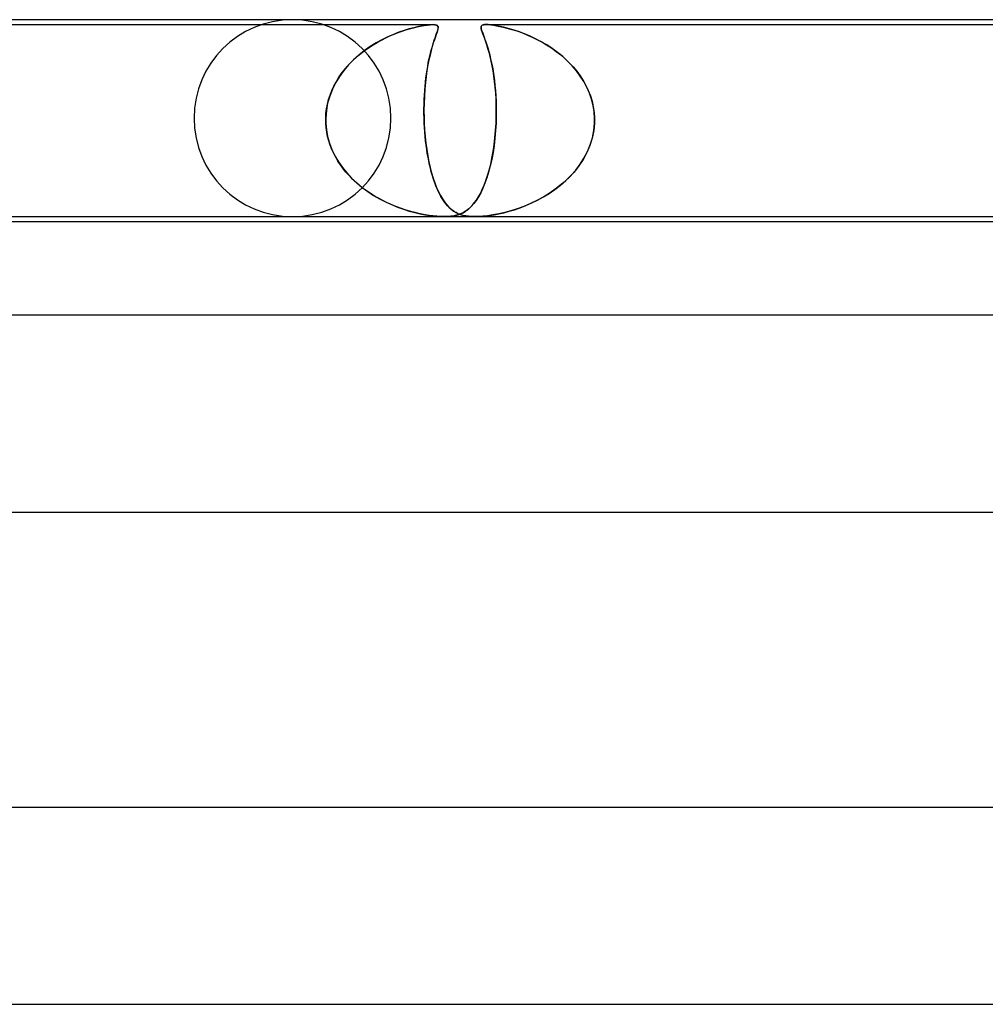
# Model space of a CAD drawing. Header units: millimetres. Extents: x -273 to 273, y -2 to 200.
# Tile 19 of 61: x -138 to -118, y 180 to 200. Entities that reach past the tile are written whole.
import ezdxf

# ---------------------------------------------------------------- set-up
doc = ezdxf.new("R2010")
doc.units = ezdxf.units.MM
doc.layers.add('HIDDEN', color=7, linetype='Continuous')
doc.layers.add('THICK', color=7, linetype='Continuous')

msp = doc.modelspace()

# ---------------------------------------------------------------- linework, layer by layer
at = {"layer": 'HIDDEN'}
for p, q in [((-140.621, 199.9), (-129.146, 199.9)), ((-129.632, 199.811), (-129.731, 199.781)), ((-129.695, 199.793), (-129.62, 199.815)), ((-129.535, 199.838), (-129.632, 199.811)), ((-129.62, 199.815), (-129.544, 199.835)), ((-129.544, 199.835), (-129.469, 199.853)), ((-129.44, 199.86), (-129.535, 199.838)), ((-129.469, 199.853), (-129.396, 199.869)), ((-129.351, 199.878), (-129.44, 199.86)), ((-129.396, 199.869), (-129.326, 199.882)), ((-129.269, 199.89), (-129.351, 199.878)), ((-129.326, 199.882), (-129.261, 199.891)), ((-129.198, 199.898), (-129.269, 199.89)), ((-129.261, 199.891), (-129.202, 199.897)), ((-129.202, 199.897), (-129.151, 199.9)), ((-129.141, 199.9), (-129.198, 199.898)), ((-129.151, 199.9), (-129.105, 199.898)), ((-129.102, 199.897), (-129.141, 199.9)), ((-129.105, 199.898), (-129.072, 199.89)), ((-129.075, 199.891), (-129.102, 199.897)), ((-129.056, 199.882), (-129.075, 199.891)), ((-129.072, 199.89), (-129.052, 199.878)), ((-129.046, 199.869), (-129.056, 199.882)), ((-129.052, 199.878), (-129.042, 199.86)), ((-129.044, 199.811), (-129.052, 199.781)), ((-129.048, 199.793), (-129.043, 199.815)), ((-129.04, 199.853), (-129.046, 199.869)), ((-129.04, 199.838), (-129.044, 199.811)), ((-129.043, 199.815), (-129.04, 199.835)), ((-129.042, 199.86), (-129.04, 199.838)), ((-129.04, 199.835), (-129.04, 199.853)), ((-128.165, 199.865), (-128.168, 199.849)), ((-128.168, 199.841), (-128.166, 199.861)), ((-128.168, 199.849), (-128.168, 199.831)), ((-128.165, 199.816), (-128.168, 199.841)), ((-128.168, 199.831), (-128.163, 199.81)), ((-128.166, 199.861), (-128.158, 199.877)), ((-128.158, 199.877), (-128.165, 199.865)), ((-128.157, 199.786), (-128.165, 199.816)), ((-128.163, 199.81), (-128.156, 199.785)), ((-128.158, 199.877), (-128.143, 199.888)), ((-128.145, 199.887), (-128.158, 199.877)), ((-128.125, 199.894), (-128.145, 199.887)), ((-128.143, 199.888), (-128.122, 199.895)), ((-128.098, 199.899), (-128.125, 199.894)), ((-128.122, 199.895), (-128.096, 199.899)), ((-128.064, 199.9), (-128.098, 199.899)), ((-128.096, 199.899), (-128.064, 199.9)), ((-128.025, 199.899), (-128.064, 199.9)), ((-128.064, 199.9), (-128.022, 199.899)), ((-128.064, 199.9), (-114.856, 199.9)), ((-127.979, 199.895), (-128.025, 199.899)), ((-128.022, 199.899), (-127.973, 199.894)), ((-127.923, 199.888), (-127.979, 199.895)), ((-127.973, 199.894), (-127.917, 199.887)), ((-127.856, 199.877), (-127.923, 199.888)), ((-127.917, 199.887), (-127.855, 199.877)), ((-127.776, 199.861), (-127.856, 199.877)), ((-127.855, 199.877), (-127.79, 199.865)), ((-127.79, 199.865), (-127.721, 199.849)), ((-127.687, 199.841), (-127.776, 199.861)), ((-127.721, 199.849), (-127.647, 199.831)), ((-127.592, 199.816), (-127.687, 199.841)), ((-127.647, 199.831), (-127.569, 199.81)), ((-127.493, 199.786), (-127.592, 199.816)), ((-127.569, 199.81), (-127.488, 199.785)), ((-130.193, 199.587), (-130.106, 199.63)), ((-130.062, 199.651), (-130.181, 199.593)), ((-130.106, 199.63), (-130.02, 199.67)), ((-129.947, 199.701), (-130.062, 199.651)), ((-130.02, 199.67), (-129.936, 199.706)), ((-129.837, 199.745), (-129.947, 199.701)), ((-129.936, 199.706), (-129.853, 199.738)), ((-129.853, 199.738), (-129.773, 199.767)), ((-129.731, 199.781), (-129.837, 199.745)), ((-129.773, 199.767), (-129.695, 199.793)), ((-129.118, 199.587), (-129.104, 199.63)), ((-129.096, 199.651), (-129.116, 199.593)), ((-129.104, 199.63), (-129.09, 199.67)), ((-129.079, 199.701), (-129.096, 199.651)), ((-129.09, 199.67), (-129.077, 199.706)), ((-129.063, 199.745), (-129.079, 199.701)), ((-129.077, 199.706), (-129.066, 199.738)), ((-129.066, 199.738), (-129.056, 199.767)), ((-129.052, 199.781), (-129.063, 199.745)), ((-129.056, 199.767), (-129.048, 199.793)), ((-128.145, 199.752), (-128.157, 199.786)), ((-128.156, 199.785), (-128.147, 199.757)), ((-128.147, 199.757), (-128.135, 199.724)), ((-128.13, 199.712), (-128.145, 199.752)), ((-128.135, 199.724), (-128.121, 199.687)), ((-128.113, 199.665), (-128.13, 199.712)), ((-128.121, 199.687), (-128.106, 199.645)), ((-128.094, 199.612), (-128.113, 199.665)), ((-128.106, 199.645), (-128.089, 199.599)), ((-128.073, 199.553), (-128.094, 199.612)), ((-127.39, 199.752), (-127.493, 199.786)), ((-127.488, 199.785), (-127.403, 199.757)), ((-127.403, 199.757), (-127.315, 199.724)), ((-127.283, 199.712), (-127.39, 199.752)), ((-127.315, 199.724), (-127.223, 199.687)), ((-127.173, 199.665), (-127.283, 199.712)), ((-127.223, 199.687), (-127.129, 199.645)), ((-127.06, 199.612), (-127.173, 199.665)), ((-127.129, 199.645), (-127.033, 199.599)), ((-126.947, 199.553), (-127.06, 199.612)), ((-130.421, 199.453), (-130.538, 199.371)), ((-130.526, 199.38), (-130.445, 199.436)), ((-130.445, 199.436), (-130.363, 199.49)), ((-130.301, 199.527), (-130.421, 199.453)), ((-130.363, 199.49), (-130.279, 199.54)), ((-130.181, 199.593), (-130.301, 199.527)), ((-130.279, 199.54), (-130.193, 199.587)), ((-129.16, 199.453), (-129.183, 199.371)), ((-129.18, 199.38), (-129.165, 199.436)), ((-129.165, 199.436), (-129.149, 199.49)), ((-129.138, 199.527), (-129.16, 199.453)), ((-129.149, 199.49), (-129.134, 199.54)), ((-129.116, 199.593), (-129.138, 199.527)), ((-129.134, 199.54), (-129.118, 199.587)), ((-128.089, 199.599), (-128.07, 199.547)), ((-128.05, 199.486), (-128.073, 199.553)), ((-128.07, 199.547), (-128.051, 199.489)), ((-128.051, 199.489), (-128.032, 199.426)), ((-128.028, 199.413), (-128.05, 199.486)), ((-128.032, 199.426), (-128.012, 199.356)), ((-128.006, 199.335), (-128.028, 199.413)), ((-127.033, 199.599), (-126.935, 199.547)), ((-126.833, 199.486), (-126.947, 199.553)), ((-126.935, 199.547), (-126.837, 199.489)), ((-126.837, 199.489), (-126.738, 199.426)), ((-126.721, 199.413), (-126.833, 199.486)), ((-126.738, 199.426), (-126.641, 199.356)), ((-126.612, 199.335), (-126.721, 199.413)), ((-130.652, 199.282), (-130.76, 199.185)), ((-130.753, 199.191), (-130.68, 199.257)), ((-130.68, 199.257), (-130.604, 199.32)), ((-130.538, 199.371), (-130.652, 199.282)), ((-130.604, 199.32), (-130.526, 199.38)), ((-129.205, 199.282), (-129.227, 199.185)), ((-129.226, 199.191), (-129.211, 199.257)), ((-129.211, 199.257), (-129.196, 199.32)), ((-129.183, 199.371), (-129.205, 199.282)), ((-129.196, 199.32), (-129.18, 199.38)), ((-128.012, 199.356), (-127.992, 199.283)), ((-127.984, 199.25), (-128.006, 199.335)), ((-127.992, 199.283), (-127.974, 199.206)), ((-127.963, 199.16), (-127.984, 199.25)), ((-127.974, 199.206), (-127.956, 199.125)), ((-126.641, 199.356), (-126.548, 199.283)), ((-126.509, 199.25), (-126.612, 199.335)), ((-126.548, 199.283), (-126.459, 199.206)), ((-126.41, 199.16), (-126.509, 199.25)), ((-126.459, 199.206), (-126.375, 199.125)), ((-130.862, 199.081), (-130.957, 198.969)), ((-130.952, 198.975), (-130.889, 199.05)), ((-130.889, 199.05), (-130.823, 199.122)), ((-130.76, 199.185), (-130.862, 199.081)), ((-130.823, 199.122), (-130.753, 199.191)), ((-129.248, 199.081), (-129.267, 198.969)), ((-129.266, 198.975), (-129.253, 199.05)), ((-129.253, 199.05), (-129.24, 199.122)), ((-129.227, 199.185), (-129.248, 199.081)), ((-129.24, 199.122), (-129.226, 199.191)), ((-127.944, 199.064), (-127.963, 199.16)), ((-127.956, 199.125), (-127.939, 199.04)), ((-127.925, 198.963), (-127.944, 199.064)), ((-127.939, 199.04), (-127.923, 198.952)), ((-126.317, 199.064), (-126.41, 199.16)), ((-126.375, 199.125), (-126.296, 199.04)), ((-126.231, 198.963), (-126.317, 199.064)), ((-126.296, 199.04), (-126.222, 198.952)), ((-131.044, 198.849), (-131.122, 198.723)), ((-131.115, 198.734), (-131.065, 198.817)), ((-131.065, 198.817), (-131.011, 198.898)), ((-130.957, 198.969), (-131.044, 198.849)), ((-131.011, 198.898), (-130.952, 198.975)), ((-129.284, 198.849), (-129.299, 198.723)), ((-129.298, 198.734), (-129.288, 198.817)), ((-129.288, 198.817), (-129.277, 198.898)), ((-129.267, 198.969), (-129.284, 198.849)), ((-129.277, 198.898), (-129.266, 198.975)), ((-127.909, 198.856), (-127.925, 198.963)), ((-127.923, 198.952), (-127.909, 198.86)), ((-127.909, 198.86), (-127.896, 198.765)), ((-127.894, 198.745), (-127.909, 198.856)), ((-126.152, 198.856), (-126.231, 198.963)), ((-126.222, 198.952), (-126.155, 198.86)), ((-126.155, 198.86), (-126.093, 198.765)), ((-126.081, 198.745), (-126.152, 198.856)), ((-131.201, 198.56), (-131.161, 198.648)), ((-131.122, 198.723), (-131.188, 198.59)), ((-131.161, 198.648), (-131.115, 198.734)), ((-129.313, 198.56), (-129.306, 198.648)), ((-129.299, 198.723), (-129.311, 198.59)), ((-129.306, 198.648), (-129.298, 198.734)), ((-127.896, 198.765), (-127.885, 198.666)), ((-127.882, 198.628), (-127.894, 198.745)), ((-127.885, 198.666), (-127.876, 198.563)), ((-127.871, 198.508), (-127.882, 198.628)), ((-126.093, 198.765), (-126.037, 198.666)), ((-126.019, 198.628), (-126.081, 198.745)), ((-126.037, 198.666), (-125.989, 198.563)), ((-125.966, 198.508), (-126.019, 198.628)), ((-131.243, 198.45), (-131.285, 198.303)), ((-131.266, 198.378), (-131.237, 198.469)), ((-131.188, 198.59), (-131.243, 198.45)), ((-131.237, 198.469), (-131.201, 198.56)), ((-129.32, 198.45), (-129.326, 198.303)), ((-129.324, 198.378), (-129.319, 198.469)), ((-129.311, 198.59), (-129.32, 198.45)), ((-129.319, 198.469), (-129.313, 198.56)), ((-127.876, 198.563), (-127.868, 198.456)), ((-127.864, 198.384), (-127.871, 198.508)), ((-127.868, 198.456), (-127.862, 198.346)), ((-125.989, 198.563), (-125.947, 198.456)), ((-125.923, 198.384), (-125.966, 198.508)), ((-125.947, 198.456), (-125.913, 198.346)), ((-131.285, 198.303), (-131.312, 198.153)), ((-131.307, 198.191), (-131.289, 198.285)), ((-131.289, 198.285), (-131.266, 198.378)), ((-129.326, 198.303), (-129.328, 198.153)), ((-129.328, 198.191), (-129.327, 198.285)), ((-129.327, 198.285), (-129.324, 198.378)), ((-127.86, 198.257), (-127.864, 198.384)), ((-127.862, 198.346), (-127.859, 198.233)), ((-127.858, 198.129), (-127.86, 198.257)), ((-127.859, 198.233), (-127.858, 198.117)), ((-125.892, 198.257), (-125.923, 198.384)), ((-125.913, 198.346), (-125.887, 198.233)), ((-125.871, 198.129), (-125.892, 198.257)), ((-125.887, 198.233), (-125.87, 198.117)), ((-131.312, 198.153), (-131.324, 198)), ((-131.324, 198), (-131.319, 198.096)), ((-131.324, 198), (-131.324, 197.983)), ((-131.324, 197.983), (-131.324, 198)), ((-131.319, 198.096), (-131.307, 198.191)), ((-129.328, 198.096), (-129.328, 198.191)), ((-129.328, 198.153), (-129.327, 198)), ((-129.327, 198), (-129.328, 198.096)), ((-129.327, 198), (-129.326, 197.983)), ((-129.326, 197.983), (-129.327, 198)), ((-127.86, 198), (-127.858, 198.129)), ((-127.858, 198.117), (-127.86, 198)), ((-127.86, 198), (-127.86, 197.983)), ((-127.86, 197.983), (-127.86, 198)), ((-125.862, 198), (-125.871, 198.129)), ((-125.87, 198.117), (-125.862, 198)), ((-125.862, 197.983), (-125.862, 198)), ((-125.862, 198), (-125.862, 197.983)), ((-131.324, 197.983), (-131.325, 197.967)), ((-131.325, 197.967), (-131.324, 197.983)), ((-131.325, 197.967), (-131.324, 197.95)), ((-131.324, 197.95), (-131.325, 197.967)), ((-131.324, 197.95), (-131.324, 197.933)), ((-131.324, 197.933), (-131.324, 197.95)), ((-131.324, 197.933), (-131.324, 197.917)), ((-131.324, 197.917), (-131.324, 197.933)), ((-131.324, 197.917), (-131.323, 197.9)), ((-131.323, 197.9), (-131.324, 197.917)), ((-131.316, 197.808), (-131.323, 197.9)), ((-131.323, 197.9), (-131.311, 197.763)), ((-131.304, 197.716), (-131.316, 197.808)), ((-129.326, 197.983), (-129.326, 197.967)), ((-129.326, 197.967), (-129.326, 197.983)), ((-129.326, 197.967), (-129.325, 197.95)), ((-129.325, 197.95), (-129.326, 197.967)), ((-129.325, 197.95), (-129.324, 197.933)), ((-129.324, 197.933), (-129.325, 197.95)), ((-129.324, 197.933), (-129.324, 197.917)), ((-129.324, 197.917), (-129.324, 197.933)), ((-129.324, 197.917), (-129.323, 197.9)), ((-129.323, 197.9), (-129.324, 197.917)), ((-129.323, 197.9), (-129.316, 197.763)), ((-129.318, 197.808), (-129.323, 197.9)), ((-129.312, 197.716), (-129.318, 197.808)), ((-127.863, 197.9), (-127.872, 197.747)), ((-127.872, 197.749), (-127.863, 197.9)), ((-127.862, 197.917), (-127.863, 197.9)), ((-127.863, 197.9), (-127.862, 197.917)), ((-127.861, 197.95), (-127.862, 197.933)), ((-127.862, 197.933), (-127.861, 197.95)), ((-127.862, 197.933), (-127.862, 197.917)), ((-127.862, 197.917), (-127.862, 197.933)), ((-127.86, 197.983), (-127.861, 197.967)), ((-127.861, 197.967), (-127.86, 197.983)), ((-127.861, 197.967), (-127.861, 197.95)), ((-127.861, 197.95), (-127.861, 197.967)), ((-125.878, 197.749), (-125.863, 197.9)), ((-125.863, 197.9), (-125.878, 197.747)), ((-125.863, 197.9), (-125.862, 197.917)), ((-125.862, 197.917), (-125.863, 197.9)), ((-125.862, 197.967), (-125.862, 197.983)), ((-125.862, 197.983), (-125.862, 197.967)), ((-125.862, 197.95), (-125.862, 197.967)), ((-125.862, 197.967), (-125.862, 197.95)), ((-125.862, 197.933), (-125.862, 197.95)), ((-125.862, 197.95), (-125.862, 197.933)), ((-125.862, 197.917), (-125.862, 197.933)), ((-125.862, 197.933), (-125.862, 197.917)), ((-131.311, 197.763), (-131.286, 197.626)), ((-131.285, 197.625), (-131.304, 197.716)), ((-131.286, 197.626), (-131.248, 197.493)), ((-131.262, 197.537), (-131.285, 197.625)), ((-129.316, 197.763), (-129.304, 197.626)), ((-129.304, 197.625), (-129.312, 197.716)), ((-129.304, 197.626), (-129.29, 197.493)), ((-129.295, 197.537), (-129.304, 197.625)), ((-127.902, 197.458), (-127.885, 197.601)), ((-127.885, 197.601), (-127.872, 197.749)), ((-127.872, 197.747), (-127.885, 197.595)), ((-125.951, 197.458), (-125.907, 197.601)), ((-125.878, 197.747), (-125.909, 197.595)), ((-125.907, 197.601), (-125.878, 197.749)), ((-131.234, 197.45), (-131.262, 197.537)), ((-131.248, 197.493), (-131.199, 197.362)), ((-131.2, 197.366), (-131.234, 197.45)), ((-129.285, 197.45), (-129.295, 197.537)), ((-129.29, 197.493), (-129.273, 197.362)), ((-129.273, 197.366), (-129.285, 197.45)), ((-127.903, 197.446), (-127.925, 197.302)), ((-127.922, 197.32), (-127.902, 197.458)), ((-127.885, 197.595), (-127.903, 197.446)), ((-125.956, 197.446), (-126.017, 197.302)), ((-126.008, 197.32), (-125.951, 197.458)), ((-125.909, 197.595), (-125.956, 197.446)), ((-131.163, 197.284), (-131.2, 197.366)), ((-131.199, 197.362), (-131.138, 197.236)), ((-131.121, 197.205), (-131.163, 197.284)), ((-131.138, 197.236), (-131.067, 197.113)), ((-131.076, 197.128), (-131.121, 197.205)), ((-129.26, 197.284), (-129.273, 197.366)), ((-129.273, 197.362), (-129.252, 197.236)), ((-129.246, 197.205), (-129.26, 197.284)), ((-129.252, 197.236), (-129.228, 197.113)), ((-129.231, 197.128), (-129.246, 197.205)), ((-127.925, 197.302), (-127.951, 197.163)), ((-127.946, 197.188), (-127.922, 197.32)), ((-126.017, 197.302), (-126.092, 197.163)), ((-126.077, 197.188), (-126.008, 197.32)), ((-131.027, 197.054), (-131.076, 197.128)), ((-131.067, 197.113), (-130.986, 196.997)), ((-130.975, 196.982), (-131.027, 197.054)), ((-129.215, 197.054), (-129.231, 197.128)), ((-129.228, 197.113), (-129.202, 196.997)), ((-129.198, 196.982), (-129.215, 197.054)), ((-127.981, 197.03), (-128.014, 196.905)), ((-128.003, 196.946), (-127.973, 197.064)), ((-127.951, 197.163), (-127.981, 197.03)), ((-127.973, 197.064), (-127.946, 197.188)), ((-126.18, 197.03), (-126.279, 196.905)), ((-126.245, 196.946), (-126.156, 197.064)), ((-126.092, 197.163), (-126.18, 197.03)), ((-126.156, 197.064), (-126.077, 197.188)), ((-130.986, 196.997), (-130.897, 196.886)), ((-130.92, 196.913), (-130.975, 196.982)), ((-130.861, 196.847), (-130.92, 196.913)), ((-130.897, 196.886), (-130.799, 196.781)), ((-130.801, 196.783), (-130.861, 196.847)), ((-129.202, 196.997), (-129.173, 196.886)), ((-129.18, 196.913), (-129.198, 196.982)), ((-129.161, 196.847), (-129.18, 196.913)), ((-129.173, 196.886), (-129.141, 196.781)), ((-129.142, 196.783), (-129.161, 196.847)), ((-128.069, 196.733), (-128.035, 196.836)), ((-128.014, 196.905), (-128.05, 196.788)), ((-128.035, 196.836), (-128.003, 196.946)), ((-126.445, 196.733), (-126.341, 196.836)), ((-126.279, 196.905), (-126.388, 196.788)), ((-126.341, 196.836), (-126.245, 196.946)), ((-130.737, 196.722), (-130.801, 196.783)), ((-130.799, 196.781), (-130.695, 196.683)), ((-130.672, 196.663), (-130.737, 196.722)), ((-130.695, 196.683), (-130.584, 196.592)), ((-130.604, 196.607), (-130.672, 196.663)), ((-130.535, 196.554), (-130.604, 196.607)), ((-129.121, 196.722), (-129.142, 196.783)), ((-129.141, 196.781), (-129.107, 196.683)), ((-129.1, 196.663), (-129.121, 196.722)), ((-129.107, 196.683), (-129.072, 196.592)), ((-129.078, 196.607), (-129.1, 196.663)), ((-129.056, 196.554), (-129.078, 196.607)), ((-128.143, 196.551), (-128.105, 196.638)), ((-128.089, 196.678), (-128.131, 196.576)), ((-128.105, 196.638), (-128.069, 196.733)), ((-128.05, 196.788), (-128.089, 196.678)), ((-126.667, 196.551), (-126.554, 196.638)), ((-126.506, 196.678), (-126.632, 196.576)), ((-126.554, 196.638), (-126.445, 196.733)), ((-126.388, 196.788), (-126.506, 196.678)), ((-130.584, 196.592), (-130.47, 196.508)), ((-130.464, 196.503), (-130.535, 196.554)), ((-130.47, 196.508), (-130.352, 196.431)), ((-130.391, 196.455), (-130.464, 196.503)), ((-130.317, 196.41), (-130.391, 196.455)), ((-130.352, 196.431), (-130.232, 196.361)), ((-130.241, 196.367), (-130.317, 196.41)), ((-129.072, 196.592), (-129.034, 196.508)), ((-129.032, 196.503), (-129.056, 196.554)), ((-129.034, 196.508), (-128.995, 196.431)), ((-129.008, 196.455), (-129.032, 196.503)), ((-128.983, 196.41), (-129.008, 196.455)), ((-128.995, 196.431), (-128.954, 196.361)), ((-128.958, 196.367), (-128.983, 196.41)), ((-128.221, 196.402), (-128.268, 196.328)), ((-128.222, 196.399), (-128.182, 196.471)), ((-128.175, 196.484), (-128.221, 196.402)), ((-128.182, 196.471), (-128.143, 196.551)), ((-128.131, 196.576), (-128.175, 196.484)), ((-126.896, 196.402), (-127.032, 196.328)), ((-126.9, 196.399), (-126.783, 196.471)), ((-126.763, 196.484), (-126.896, 196.402)), ((-126.783, 196.471), (-126.667, 196.551)), ((-126.632, 196.576), (-126.763, 196.484)), ((-130.165, 196.326), (-130.241, 196.367)), ((-130.232, 196.361), (-130.11, 196.299)), ((-130.088, 196.288), (-130.165, 196.326)), ((-130.11, 196.299), (-129.988, 196.243)), ((-130.011, 196.253), (-130.088, 196.288)), ((-129.935, 196.221), (-130.011, 196.253)), ((-129.988, 196.243), (-129.867, 196.194)), ((-129.86, 196.191), (-129.935, 196.221)), ((-128.931, 196.326), (-128.958, 196.367)), ((-128.954, 196.361), (-128.912, 196.299)), ((-128.904, 196.288), (-128.931, 196.326)), ((-128.912, 196.299), (-128.869, 196.243)), ((-128.877, 196.253), (-128.904, 196.288)), ((-128.849, 196.221), (-128.877, 196.253)), ((-128.869, 196.243), (-128.824, 196.194)), ((-128.821, 196.191), (-128.849, 196.221)), ((-128.366, 196.207), (-128.417, 196.159)), ((-128.393, 196.18), (-128.349, 196.225)), ((-128.316, 196.264), (-128.366, 196.207)), ((-128.349, 196.225), (-128.306, 196.277)), ((-128.268, 196.328), (-128.316, 196.264)), ((-128.306, 196.277), (-128.263, 196.334)), ((-128.263, 196.334), (-128.222, 196.399)), ((-127.301, 196.207), (-127.432, 196.159)), ((-127.372, 196.18), (-127.256, 196.225)), ((-127.167, 196.264), (-127.301, 196.207)), ((-127.256, 196.225), (-127.138, 196.277)), ((-127.032, 196.328), (-127.167, 196.264)), ((-127.138, 196.277), (-127.019, 196.334)), ((-127.019, 196.334), (-126.9, 196.399)), ((-129.867, 196.194), (-129.747, 196.151)), ((-129.786, 196.164), (-129.86, 196.191)), ((-129.713, 196.14), (-129.786, 196.164)), ((-129.747, 196.151), (-129.629, 196.114)), ((-129.643, 196.118), (-129.713, 196.14)), ((-129.573, 196.098), (-129.643, 196.118)), ((-129.629, 196.114), (-129.515, 196.083)), ((-129.506, 196.081), (-129.573, 196.098)), ((-129.515, 196.083), (-129.405, 196.058)), ((-129.441, 196.066), (-129.506, 196.081)), ((-129.375, 196.051), (-129.441, 196.066)), ((-129.405, 196.058), (-129.302, 196.038)), ((-129.302, 196.038), (-129.375, 196.051)), ((-129.225, 196.025), (-129.302, 196.038)), ((-129.302, 196.038), (-129.213, 196.023)), ((-129.145, 196.015), (-129.225, 196.025)), ((-129.213, 196.023), (-129.137, 196.013)), ((-129.066, 196.007), (-129.145, 196.015)), ((-129.137, 196.013), (-129.072, 196.007)), ((-129.072, 196.007), (-129.017, 196.003)), ((-128.99, 196.002), (-129.066, 196.007)), ((-129.017, 196.003), (-128.966, 196.001)), ((-128.919, 196), (-128.99, 196.002)), ((-128.966, 196.001), (-128.916, 196)), ((-128.848, 196.002), (-128.919, 196)), ((-128.916, 196), (-128.87, 196.001)), ((-128.87, 196.001), (-128.825, 196.003)), ((-128.78, 196.007), (-128.848, 196.002)), ((-128.825, 196.003), (-128.78, 196.007)), ((-128.824, 196.194), (-128.777, 196.151)), ((-128.793, 196.164), (-128.821, 196.191)), ((-128.764, 196.14), (-128.793, 196.164)), ((-128.712, 196.018), (-128.78, 196.007)), ((-128.78, 196.007), (-128.733, 196.014)), ((-128.777, 196.151), (-128.729, 196.114)), ((-128.735, 196.118), (-128.764, 196.14)), ((-128.705, 196.098), (-128.735, 196.118)), ((-128.733, 196.014), (-128.685, 196.023)), ((-128.729, 196.114), (-128.679, 196.083)), ((-128.646, 196.034), (-128.712, 196.018)), ((-128.675, 196.081), (-128.705, 196.098)), ((-128.685, 196.023), (-128.633, 196.038)), ((-128.679, 196.083), (-128.627, 196.058)), ((-128.645, 196.066), (-128.675, 196.081)), ((-128.583, 196.056), (-128.646, 196.034)), ((-128.612, 196.051), (-128.645, 196.066)), ((-128.633, 196.038), (-128.582, 196.056)), ((-128.627, 196.058), (-128.573, 196.038)), ((-128.573, 196.038), (-128.612, 196.051)), ((-128.525, 196.084), (-128.583, 196.056)), ((-128.582, 196.056), (-128.533, 196.08)), ((-128.573, 196.038), (-128.521, 196.023)), ((-128.529, 196.025), (-128.573, 196.038)), ((-128.533, 196.08), (-128.485, 196.108)), ((-128.478, 196.015), (-128.529, 196.025)), ((-128.469, 196.119), (-128.525, 196.084)), ((-128.521, 196.023), (-128.472, 196.013)), ((-128.485, 196.108), (-128.439, 196.141)), ((-128.422, 196.007), (-128.478, 196.015)), ((-128.472, 196.013), (-128.426, 196.007)), ((-128.417, 196.159), (-128.469, 196.119)), ((-128.439, 196.141), (-128.393, 196.18)), ((-128.426, 196.007), (-128.383, 196.003)), ((-128.361, 196.002), (-128.422, 196.007)), ((-128.383, 196.003), (-128.339, 196.001)), ((-128.294, 196), (-128.361, 196.002)), ((-128.339, 196.001), (-128.292, 196)), ((-128.219, 196.002), (-128.294, 196)), ((-128.292, 196), (-128.243, 196.001)), ((-128.243, 196.001), (-128.191, 196.003)), ((-128.133, 196.007), (-128.219, 196.002)), ((-128.191, 196.003), (-128.134, 196.007)), ((-128.134, 196.007), (-128.069, 196.014)), ((-128.036, 196.018), (-128.133, 196.007)), ((-128.069, 196.014), (-127.993, 196.023)), ((-127.927, 196.034), (-128.036, 196.018)), ((-127.993, 196.023), (-127.904, 196.038)), ((-127.809, 196.056), (-127.927, 196.034)), ((-127.904, 196.038), (-127.807, 196.056)), ((-127.686, 196.084), (-127.809, 196.056)), ((-127.807, 196.056), (-127.704, 196.08)), ((-127.704, 196.08), (-127.597, 196.108)), ((-127.56, 196.119), (-127.686, 196.084)), ((-127.597, 196.108), (-127.486, 196.141)), ((-127.432, 196.159), (-127.56, 196.119)), ((-127.486, 196.141), (-127.372, 196.18))]:
    msp.add_line(p, q, dxfattribs=at)
for start, end in [(90, 180), (0, 90), (270, 0), (180, 270)]:
    msp.add_arc((-132, 198), 2, start, end, dxfattribs=at)
at = {"layer": 'THICK'}
for p, q in [((0, 200), (-163, 200)), ((-140.152, 196), (-2, 196)), ((-139.004, 195.9), (-28.579, 195.9)), ((0, 194), (-167.25, 194)), ((-143.943, 190), (-1.784, 190)), ((0, 184), (-172.5, 184)), ((-148.467, 180), (-1.829, 180))]:
    msp.add_line(p, q, dxfattribs=at)

doc.saveas('drawing.dxf')
